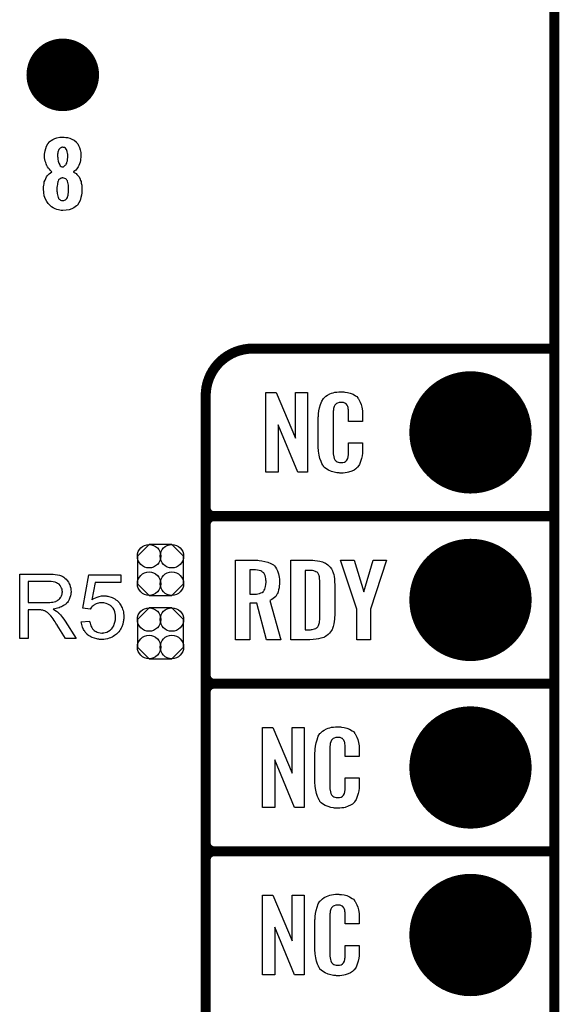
# Model space of a CAD drawing. Extents: x -0.07 to 0.95, y -0.15 to 2.1.
# Tile 11 of 17: x 0.63 to 0.95, y 0.36 to 0.95. Entities that reach past the tile are written whole.
import ezdxf

# ---------------------------------------------------------------- set-up
doc = ezdxf.new("R2010")
doc.units = 0
doc.layers.get('0').update_dxf_attribs({"linetype": 'CONTINUOUS'})
for name, color, linetype in [('gko', 6, 'CONTINUOUS'), ('gto', 2, 'CONTINUOUS'), ('gts', 1, 'CONTINUOUS')]:
    doc.layers.add(name, color=color, linetype=linetype)

# ---------------------------------------------------------------- blocks, each defined once
blk = doc.blocks.new('D34')
at = {"const_width": 0.003}
blk.add_lwpolyline([(-0.0015, 0, 1), (0.0015, 0, 1)], format="xyb", close=True, dxfattribs=at)
blk = doc.blocks.new('D88')
blk.add_lwpolyline([(-0.0068, -0.0152), (0.0068, -0.0152), (0.0138, -0.0082), (0.0138, 0.0082), (0.0068, 0.0152), (-0.0068, 0.0152), (-0.0138, 0.0082), (-0.0138, -0.0082)], close=True)
for centre in [(-0.0068, 0.0082), (0.0068, 0.0082), (-0.0068, -0.0082), (0.0068, -0.0082)]:
    blk.add_circle(centre, 0.007)
blk = doc.blocks.new('D50')
at = {"const_width": 0.0365}
blk.add_lwpolyline([(-0.01825, 0, 1), (0.01825, 0, 1)], format="xyb", close=True, dxfattribs=at)
blk = doc.blocks.new('D70')
at = {"const_width": 0.02165}
blk.add_lwpolyline([(-0.010825, 0, 1), (0.010825, 0, 1)], format="xyb", close=True, dxfattribs=at)

msp = doc.modelspace()

# ---------------------------------------------------------------- linework, layer by layer
at = {"layer": 'gko', "color": 6, "const_width": 0.006}
msp.add_lwpolyline([(0.95, -0.05), (0.95, 2.01)], dxfattribs=at)
at = {"layer": 'gto', "color": 2}
for points in [[(0.6576, 0.8762), (0.6585, 0.8761), (0.6596, 0.876), (0.6609, 0.8756), (0.6622, 0.8751), (0.6635, 0.8744), (0.6646, 0.8734), (0.6647, 0.8732), (0.6651, 0.8729), (0.6656, 0.8722), (0.6661, 0.8713), (0.6666, 0.8701), (0.6671, 0.8687), (0.6674, 0.8671), (0.6675, 0.8653), (0.6675, 0.8651), (0.6675, 0.8647), (0.6674, 0.8641), (0.6673, 0.8632), (0.6672, 0.8623), (0.667, 0.8613), (0.6667, 0.8602), (0.6663, 0.8593), (0.6662, 0.8592), (0.6661, 0.8589), (0.6658, 0.8585), (0.6655, 0.8579), (0.6651, 0.8573), (0.6645, 0.8566), (0.6639, 0.8561), (0.6631, 0.8555), (0.6632, 0.8554), (0.6636, 0.8552), (0.664, 0.855), (0.6646, 0.8545), (0.6651, 0.854), (0.6658, 0.8532), (0.6664, 0.8525), (0.6669, 0.8515), (0.667, 0.8514), (0.6671, 0.851), (0.6673, 0.8504), (0.6676, 0.8497), (0.6677, 0.8487), (0.668, 0.8476), (0.6681, 0.8463), (0.6681, 0.845), (0.6681, 0.8449), (0.6681, 0.8447), (0.6681, 0.8444), (0.6681, 0.844), (0.6681, 0.8435), (0.668, 0.8429), (0.6678, 0.8416), (0.6675, 0.8401), (0.667, 0.8385), (0.6663, 0.837), (0.6654, 0.8357), (0.6652, 0.8355), (0.6649, 0.8352), (0.6642, 0.8347), (0.6633, 0.8341), (0.6621, 0.8334), (0.6606, 0.8329), (0.6588, 0.8326), (0.6567, 0.8324), (0.6562, 0.8324), (0.6557, 0.8325), (0.6549, 0.8326), (0.6541, 0.8328), (0.6531, 0.8331), (0.6521, 0.8335), (0.651, 0.834), (0.6499, 0.8347), (0.6489, 0.8356), (0.6479, 0.8366), (0.6471, 0.8378), (0.6463, 0.8393), (0.6457, 0.8411), (0.6454, 0.8431), (0.6452, 0.8453), (0.6452, 0.8454), (0.6452, 0.8455), (0.6452, 0.8459), (0.6453, 0.8466), (0.6454, 0.8475), (0.6456, 0.8484), (0.6457, 0.8495), (0.6461, 0.8506), (0.6465, 0.8516), (0.6466, 0.8517), (0.6467, 0.852), (0.647, 0.8525), (0.6474, 0.8531), (0.648, 0.8537), (0.6486, 0.8543), (0.6493, 0.855), (0.6502, 0.8555), (0.6502, 0.8556), (0.6499, 0.8557), (0.6496, 0.8561), (0.6492, 0.8565), (0.6487, 0.8571), (0.6481, 0.8577), (0.6476, 0.8585), (0.6471, 0.8593), (0.647, 0.8594), (0.6469, 0.8597), (0.6467, 0.8602), (0.6465, 0.861), (0.6462, 0.8618), (0.646, 0.8628), (0.6459, 0.8639), (0.6458, 0.8651), (0.6458, 0.8652), (0.6458, 0.8654), (0.6458, 0.8656), (0.6459, 0.8661), (0.646, 0.867), (0.6462, 0.8681), (0.6465, 0.8695), (0.647, 0.8709), (0.6477, 0.8722), (0.6487, 0.8734), (0.6488, 0.8736), (0.6492, 0.8739), (0.6498, 0.8743), (0.6507, 0.8749), (0.6519, 0.8754), (0.6532, 0.8759), (0.6549, 0.8762), (0.6567, 0.8763), (0.6572, 0.8763), (0.6576, 0.8762)], [(0.6567, 0.8702), (0.6565, 0.8702), (0.6562, 0.8701), (0.6558, 0.8701), (0.6555, 0.8699), (0.6551, 0.8696), (0.6547, 0.8693), (0.6543, 0.8688), (0.6543, 0.8687), (0.6542, 0.8686), (0.6541, 0.8682), (0.654, 0.8679), (0.6538, 0.8673), (0.6537, 0.8667), (0.6536, 0.866), (0.6536, 0.8651), (0.6536, 0.8651), (0.6536, 0.8649), (0.6536, 0.8646), (0.6537, 0.8641), (0.6537, 0.8631), (0.654, 0.8619), (0.6543, 0.8606), (0.6549, 0.8596), (0.6552, 0.8591), (0.6557, 0.8588), (0.6562, 0.8586), (0.6567, 0.8586), (0.6569, 0.8586), (0.6572, 0.8586), (0.6576, 0.8589), (0.6582, 0.8594), (0.6585, 0.8597), (0.6588, 0.8601), (0.6591, 0.8607), (0.6592, 0.8613), (0.6595, 0.8621), (0.6596, 0.863), (0.6597, 0.864), (0.6597, 0.8651), (0.6597, 0.8652), (0.6597, 0.8656), (0.6597, 0.866), (0.6596, 0.8665), (0.6594, 0.8676), (0.6592, 0.8683), (0.659, 0.8688), (0.659, 0.8689), (0.6588, 0.8691), (0.6584, 0.8696), (0.6577, 0.87), (0.6572, 0.8701), (0.6567, 0.8702)], [(0.6567, 0.8519), (0.6564, 0.8519), (0.6561, 0.8518), (0.6556, 0.8517), (0.6552, 0.8514), (0.6547, 0.8511), (0.6542, 0.8507), (0.6539, 0.85), (0.6539, 0.8499), (0.6538, 0.8497), (0.6537, 0.8492), (0.6536, 0.8487), (0.6535, 0.848), (0.6533, 0.8471), (0.6532, 0.8462), (0.6532, 0.845), (0.6532, 0.8449), (0.6532, 0.8445), (0.6532, 0.844), (0.6533, 0.8433), (0.6534, 0.8426), (0.6535, 0.8418), (0.6537, 0.841), (0.6539, 0.8402), (0.6539, 0.8402), (0.6541, 0.84), (0.6542, 0.8397), (0.6546, 0.8393), (0.6549, 0.839), (0.6554, 0.8387), (0.656, 0.8385), (0.6567, 0.8384), (0.6571, 0.8384), (0.6574, 0.8385), (0.6578, 0.8387), (0.6583, 0.8388), (0.6587, 0.8392), (0.6591, 0.8397), (0.6595, 0.8402), (0.6595, 0.8403), (0.6596, 0.8406), (0.6597, 0.841), (0.6599, 0.8416), (0.66, 0.8422), (0.6601, 0.8431), (0.6602, 0.844), (0.6602, 0.845), (0.6602, 0.8452), (0.6602, 0.8455), (0.6602, 0.8461), (0.6601, 0.8468), (0.6601, 0.8476), (0.6599, 0.8484), (0.6597, 0.8492), (0.6595, 0.85), (0.6595, 0.8501), (0.6593, 0.8503), (0.6591, 0.8506), (0.6589, 0.851), (0.6585, 0.8513), (0.658, 0.8516), (0.6574, 0.8518), (0.6567, 0.8519)], [(0.8027, 0.6762), (0.797, 0.6762), (0.7853, 0.7046), (0.7853, 0.6762), (0.7779, 0.6762), (0.7779, 0.7238), (0.784, 0.7238), (0.7956, 0.6966), (0.7956, 0.7238), (0.8027, 0.7238), (0.8027, 0.6762)], [(0.8239, 0.7242), (0.8245, 0.7242), (0.8251, 0.7241), (0.8267, 0.7239), (0.8282, 0.7235), (0.8299, 0.7228), (0.8314, 0.7219), (0.8321, 0.7214), (0.8327, 0.7207), (0.8328, 0.7205), (0.8331, 0.7201), (0.8336, 0.7192), (0.8342, 0.7181), (0.8347, 0.7167), (0.8352, 0.715), (0.8356, 0.7129), (0.8356, 0.7106), (0.8356, 0.7066), (0.8273, 0.7066), (0.8273, 0.7107), (0.8273, 0.7108), (0.8273, 0.7111), (0.8273, 0.7116), (0.8273, 0.7121), (0.8272, 0.7134), (0.8271, 0.7141), (0.827, 0.7146), (0.827, 0.7147), (0.827, 0.7149), (0.8268, 0.7154), (0.8264, 0.7163), (0.8258, 0.717), (0.8257, 0.7172), (0.8255, 0.7173), (0.8251, 0.7175), (0.8247, 0.7177), (0.8242, 0.7178), (0.8235, 0.7179), (0.8224, 0.7179), (0.822, 0.7179), (0.8216, 0.7179), (0.8206, 0.7175), (0.8201, 0.7173), (0.8196, 0.7169), (0.8195, 0.7167), (0.8191, 0.7163), (0.8186, 0.7154), (0.8183, 0.7143), (0.8183, 0.7142), (0.8183, 0.7141), (0.8182, 0.7137), (0.8182, 0.7132), (0.8181, 0.7127), (0.8181, 0.7119), (0.818, 0.7111), (0.818, 0.7102), (0.818, 0.6895), (0.818, 0.6894), (0.818, 0.6889), (0.8181, 0.6882), (0.8181, 0.6873), (0.8184, 0.6854), (0.8186, 0.6845), (0.819, 0.6837), (0.8191, 0.6836), (0.8192, 0.6834), (0.8195, 0.6832), (0.8198, 0.6829), (0.8204, 0.6825), (0.821, 0.6822), (0.8219, 0.6821), (0.8228, 0.682), (0.8232, 0.682), (0.8235, 0.6821), (0.8239, 0.6821), (0.8249, 0.6823), (0.8254, 0.6826), (0.8257, 0.6829), (0.8258, 0.6829), (0.8259, 0.6831), (0.8263, 0.6835), (0.8268, 0.6844), (0.827, 0.6854), (0.827, 0.6855), (0.8271, 0.6857), (0.8271, 0.686), (0.8272, 0.6865), (0.8272, 0.687), (0.8273, 0.6878), (0.8273, 0.6886), (0.8273, 0.6895), (0.8273, 0.6938), (0.8356, 0.6938), (0.8356, 0.69), (0.8356, 0.6899), (0.8356, 0.6897), (0.8356, 0.6894), (0.8356, 0.6889), (0.8356, 0.6883), (0.8355, 0.6876), (0.8353, 0.6861), (0.8349, 0.6844), (0.8344, 0.6826), (0.8337, 0.6809), (0.8328, 0.6794), (0.8327, 0.6792), (0.8322, 0.6788), (0.8315, 0.6782), (0.8305, 0.6775), (0.8291, 0.6769), (0.8273, 0.6762), (0.8264, 0.676), (0.8253, 0.6759), (0.8241, 0.6757), (0.822, 0.6757), (0.8216, 0.6758), (0.8209, 0.6758), (0.8203, 0.6759), (0.8187, 0.6762), (0.817, 0.6767), (0.8152, 0.6774), (0.8136, 0.6784), (0.8129, 0.679), (0.8122, 0.6797), (0.8122, 0.6798), (0.8122, 0.6799), (0.812, 0.6802), (0.8118, 0.6805), (0.8113, 0.6814), (0.8108, 0.6827), (0.8101, 0.6844), (0.8097, 0.6864), (0.8093, 0.6887), (0.8092, 0.6914), (0.8092, 0.7083), (0.8092, 0.7084), (0.8092, 0.7087), (0.8092, 0.7091), (0.8093, 0.7096), (0.8093, 0.7103), (0.8094, 0.711), (0.8096, 0.7128), (0.8099, 0.7147), (0.8105, 0.7167), (0.8112, 0.7186), (0.8122, 0.7203), (0.8122, 0.7204), (0.8124, 0.7204), (0.8128, 0.7209), (0.8136, 0.7216), (0.8147, 0.7223), (0.8161, 0.723), (0.8171, 0.7234), (0.818, 0.7237), (0.819, 0.724), (0.8202, 0.7241), (0.8214, 0.7243), (0.8234, 0.7243), (0.8239, 0.7242)], [(0.7731, 0.6237), (0.7738, 0.6236), (0.7755, 0.6234), (0.7772, 0.623), (0.7791, 0.6226), (0.7808, 0.6218), (0.7824, 0.6209), (0.7826, 0.6208), (0.783, 0.6203), (0.7836, 0.6196), (0.7843, 0.6186), (0.7849, 0.6173), (0.7855, 0.6155), (0.7859, 0.6135), (0.7861, 0.6124), (0.7861, 0.6111), (0.7861, 0.611), (0.7861, 0.6109), (0.7861, 0.6104), (0.786, 0.6095), (0.7859, 0.6085), (0.7858, 0.6073), (0.7855, 0.6061), (0.7853, 0.6048), (0.7848, 0.6037), (0.7847, 0.6036), (0.7845, 0.6032), (0.7843, 0.6028), (0.7838, 0.6021), (0.7831, 0.6015), (0.7823, 0.6008), (0.7814, 0.6002), (0.7803, 0.5996), (0.7869, 0.5762), (0.7782, 0.5762), (0.7725, 0.598), (0.7684, 0.598), (0.7684, 0.5762), (0.7597, 0.5762), (0.7597, 0.6238), (0.7724, 0.6238), (0.7731, 0.6237)], [(0.8059, 0.6237), (0.8072, 0.6236), (0.8087, 0.6234), (0.8102, 0.6231), (0.8116, 0.6228), (0.8129, 0.6222), (0.8131, 0.6221), (0.8135, 0.6219), (0.814, 0.6216), (0.8148, 0.621), (0.8155, 0.6203), (0.8163, 0.6195), (0.8171, 0.6185), (0.8176, 0.6174), (0.8177, 0.6172), (0.8178, 0.6168), (0.8181, 0.6161), (0.8184, 0.6152), (0.8186, 0.614), (0.8188, 0.6125), (0.8189, 0.6108), (0.819, 0.609), (0.819, 0.5917), (0.819, 0.5916), (0.819, 0.5914), (0.819, 0.5911), (0.819, 0.5907), (0.8189, 0.5897), (0.8188, 0.5885), (0.8187, 0.5871), (0.8185, 0.5857), (0.8181, 0.5842), (0.8176, 0.5829), (0.8176, 0.5827), (0.8174, 0.5823), (0.817, 0.5818), (0.8165, 0.581), (0.8159, 0.5802), (0.8151, 0.5794), (0.8141, 0.5786), (0.813, 0.5779), (0.8128, 0.5778), (0.8125, 0.5776), (0.8117, 0.5773), (0.8107, 0.5771), (0.8094, 0.5768), (0.8079, 0.5765), (0.8062, 0.5763), (0.8042, 0.5762), (0.7927, 0.5762), (0.7927, 0.6238), (0.8049, 0.6238), (0.8059, 0.6237)], [(0.8404, 0.5944), (0.8404, 0.5762), (0.8321, 0.5762), (0.8321, 0.5944), (0.8225, 0.6238), (0.8305, 0.6238), (0.8364, 0.6049), (0.842, 0.6238), (0.8498, 0.6238), (0.8404, 0.5944)], [(0.7717, 0.6179), (0.7684, 0.6179), (0.7684, 0.6034), (0.7718, 0.6034), (0.7724, 0.6035), (0.7732, 0.6036), (0.7741, 0.6038), (0.7749, 0.6042), (0.7757, 0.6045), (0.7764, 0.6051), (0.7765, 0.6052), (0.7767, 0.6055), (0.7769, 0.6058), (0.7772, 0.6064), (0.7775, 0.6072), (0.7777, 0.6081), (0.7779, 0.6092), (0.778, 0.6106), (0.778, 0.6108), (0.778, 0.6113), (0.7779, 0.6119), (0.7778, 0.6128), (0.7776, 0.6136), (0.7774, 0.6145), (0.777, 0.6154), (0.7766, 0.6161), (0.7765, 0.6162), (0.7763, 0.6164), (0.7759, 0.6166), (0.7755, 0.617), (0.7748, 0.6173), (0.7739, 0.6176), (0.7729, 0.6178), (0.7717, 0.6179)], [(0.805, 0.6176), (0.8014, 0.6176), (0.8014, 0.5822), (0.8045, 0.5822), (0.8051, 0.5823), (0.8056, 0.5823), (0.807, 0.5827), (0.8077, 0.5829), (0.8082, 0.5833), (0.8083, 0.5833), (0.8084, 0.5834), (0.8089, 0.584), (0.8094, 0.5848), (0.8096, 0.5854), (0.8098, 0.586), (0.8098, 0.5861), (0.8099, 0.5864), (0.8099, 0.5868), (0.81, 0.5873), (0.8101, 0.5881), (0.8101, 0.589), (0.8102, 0.5901), (0.8102, 0.5913), (0.8102, 0.6095), (0.8102, 0.6097), (0.8102, 0.6101), (0.8102, 0.6106), (0.8102, 0.6113), (0.81, 0.6129), (0.8099, 0.6137), (0.8098, 0.6143), (0.8098, 0.6144), (0.8097, 0.6146), (0.8096, 0.6149), (0.8094, 0.6153), (0.8089, 0.6161), (0.8085, 0.6165), (0.808, 0.6167), (0.8079, 0.6167), (0.8077, 0.6168), (0.8075, 0.617), (0.807, 0.6172), (0.8065, 0.6173), (0.8058, 0.6175), (0.805, 0.6176)], [(0.6493, 0.6154), (0.6498, 0.6154), (0.6509, 0.6153), (0.6521, 0.6151), (0.6535, 0.615), (0.6547, 0.6147), (0.6553, 0.6145), (0.6558, 0.6144), (0.6559, 0.6144), (0.6559, 0.6143), (0.6563, 0.6141), (0.6568, 0.6139), (0.6574, 0.6135), (0.658, 0.613), (0.6587, 0.6124), (0.6594, 0.6116), (0.6601, 0.6107), (0.6601, 0.6106), (0.6601, 0.6106), (0.6604, 0.6102), (0.6606, 0.6097), (0.6609, 0.609), (0.6612, 0.6081), (0.6615, 0.6071), (0.6616, 0.6061), (0.6617, 0.6049), (0.6617, 0.6049), (0.6617, 0.6047), (0.6617, 0.6045), (0.6616, 0.6043), (0.6616, 0.6039), (0.6616, 0.6035), (0.6614, 0.6025), (0.661, 0.6014), (0.6606, 0.6003), (0.6599, 0.5991), (0.6595, 0.5985), (0.659, 0.598), (0.659, 0.5979), (0.6589, 0.5979), (0.6587, 0.5977), (0.6585, 0.5975), (0.6582, 0.5973), (0.6579, 0.5971), (0.6575, 0.5968), (0.657, 0.5965), (0.6565, 0.5962), (0.6559, 0.5959), (0.6552, 0.5956), (0.6545, 0.5953), (0.6536, 0.5951), (0.6528, 0.5948), (0.6519, 0.5946), (0.6509, 0.5945), (0.651, 0.5944), (0.6512, 0.5943), (0.6515, 0.5941), (0.652, 0.5939), (0.653, 0.5933), (0.6535, 0.5929), (0.6539, 0.5925), (0.654, 0.5924), (0.6543, 0.5922), (0.6548, 0.5917), (0.6553, 0.5912), (0.6559, 0.5904), (0.6566, 0.5895), (0.6574, 0.5885), (0.6581, 0.5874), (0.6647, 0.577), (0.6584, 0.577), (0.6534, 0.585), (0.6534, 0.585), (0.6533, 0.5852), (0.6531, 0.5853), (0.653, 0.5855), (0.6526, 0.5862), (0.6521, 0.5869), (0.6515, 0.5878), (0.6509, 0.5887), (0.6503, 0.5895), (0.6497, 0.5903), (0.6496, 0.5903), (0.6495, 0.5905), (0.6492, 0.5909), (0.6488, 0.5913), (0.648, 0.5921), (0.6475, 0.5925), (0.6471, 0.5928), (0.647, 0.5929), (0.6469, 0.5929), (0.6467, 0.593), (0.6464, 0.5932), (0.646, 0.5934), (0.6457, 0.5935), (0.6448, 0.5938), (0.6447, 0.5938), (0.6446, 0.5939), (0.6444, 0.5939), (0.6441, 0.5939), (0.6437, 0.594), (0.6433, 0.594), (0.6427, 0.594), (0.6361, 0.594), (0.6361, 0.577), (0.631, 0.577), (0.631, 0.6154), (0.6488, 0.6154), (0.6493, 0.6154)], [(0.6914, 0.6104), (0.676, 0.6104), (0.674, 0.6), (0.674, 0.6001), (0.6741, 0.6001), (0.6743, 0.6003), (0.6746, 0.6004), (0.6749, 0.6006), (0.6753, 0.6008), (0.6762, 0.6013), (0.6773, 0.6017), (0.6785, 0.6021), (0.6798, 0.6024), (0.6805, 0.6025), (0.6817, 0.6025), (0.6821, 0.6024), (0.6825, 0.6024), (0.683, 0.6023), (0.6836, 0.6022), (0.6842, 0.602), (0.6855, 0.6016), (0.6862, 0.6014), (0.6869, 0.601), (0.6877, 0.6006), (0.6884, 0.6001), (0.6891, 0.5996), (0.6897, 0.599), (0.6898, 0.5989), (0.6899, 0.5988), (0.6901, 0.5986), (0.6903, 0.5984), (0.6906, 0.598), (0.6908, 0.5976), (0.6912, 0.5971), (0.6915, 0.5965), (0.6918, 0.5959), (0.6921, 0.5953), (0.6924, 0.5945), (0.6927, 0.5937), (0.6929, 0.5929), (0.693, 0.5919), (0.6932, 0.591), (0.6932, 0.59), (0.6932, 0.5899), (0.6932, 0.5898), (0.6932, 0.5895), (0.6932, 0.5891), (0.6931, 0.5887), (0.693, 0.5882), (0.6929, 0.5875), (0.6928, 0.5869), (0.6925, 0.5855), (0.6919, 0.584), (0.6916, 0.5832), (0.6912, 0.5825), (0.6907, 0.5817), (0.6902, 0.581), (0.6901, 0.5809), (0.69, 0.5808), (0.6898, 0.5806), (0.6895, 0.5803), (0.6891, 0.5799), (0.6887, 0.5795), (0.6881, 0.5791), (0.6875, 0.5787), (0.6868, 0.5782), (0.6861, 0.5778), (0.6852, 0.5774), (0.6843, 0.5771), (0.6834, 0.5768), (0.6823, 0.5766), (0.6812, 0.5764), (0.6801, 0.5763), (0.6796, 0.5763), (0.6792, 0.5764), (0.6787, 0.5764), (0.6782, 0.5765), (0.6776, 0.5766), (0.677, 0.5767), (0.6756, 0.5771), (0.6742, 0.5776), (0.6735, 0.5779), (0.6728, 0.5783), (0.6721, 0.5787), (0.6715, 0.5792), (0.6714, 0.5793), (0.6713, 0.5793), (0.6712, 0.5796), (0.671, 0.5798), (0.6707, 0.5801), (0.6704, 0.5804), (0.6701, 0.5808), (0.6698, 0.5813), (0.6695, 0.5818), (0.6691, 0.5824), (0.6685, 0.5838), (0.668, 0.5853), (0.6679, 0.5862), (0.6677, 0.587), (0.6727, 0.5874), (0.6727, 0.5874), (0.6727, 0.5873), (0.6727, 0.5871), (0.6728, 0.5868), (0.673, 0.5862), (0.6732, 0.5854), (0.6735, 0.5845), (0.674, 0.5836), (0.6745, 0.5828), (0.6752, 0.582), (0.6753, 0.5819), (0.6755, 0.5817), (0.676, 0.5814), (0.6766, 0.5811), (0.6772, 0.5808), (0.6781, 0.5805), (0.679, 0.5803), (0.6801, 0.5802), (0.6804, 0.5802), (0.6806, 0.5803), (0.6813, 0.5803), (0.6821, 0.5806), (0.683, 0.5808), (0.6839, 0.5813), (0.6849, 0.5819), (0.6854, 0.5823), (0.6858, 0.5828), (0.6859, 0.5828), (0.6859, 0.5829), (0.6861, 0.583), (0.6862, 0.5832), (0.6866, 0.5838), (0.6871, 0.5846), (0.6874, 0.5855), (0.6878, 0.5867), (0.6881, 0.5881), (0.6882, 0.5888), (0.6882, 0.5896), (0.6882, 0.5897), (0.6882, 0.5898), (0.6882, 0.59), (0.6882, 0.5903), (0.6882, 0.5906), (0.6881, 0.591), (0.6879, 0.5919), (0.6877, 0.5929), (0.6873, 0.594), (0.6867, 0.595), (0.6859, 0.5959), (0.6859, 0.596), (0.6858, 0.596), (0.6856, 0.5963), (0.6851, 0.5967), (0.6844, 0.5971), (0.6835, 0.5975), (0.6825, 0.5979), (0.6813, 0.5982), (0.6807, 0.5983), (0.6796, 0.5983), (0.6792, 0.5983), (0.6786, 0.5982), (0.678, 0.598), (0.6773, 0.5979), (0.6766, 0.5976), (0.6758, 0.5973), (0.6758, 0.5972), (0.6756, 0.5971), (0.6752, 0.5968), (0.6748, 0.5965), (0.6743, 0.5961), (0.6739, 0.5956), (0.6734, 0.5951), (0.673, 0.5945), (0.6686, 0.5951), (0.6723, 0.6149), (0.6914, 0.6149), (0.6914, 0.6104)], [(0.6482, 0.6111), (0.6361, 0.6111), (0.6361, 0.5984), (0.6475, 0.5984), (0.6482, 0.5985), (0.649, 0.5985), (0.6499, 0.5986), (0.6508, 0.5987), (0.6516, 0.5989), (0.6524, 0.5991), (0.6525, 0.5991), (0.6528, 0.5993), (0.6531, 0.5994), (0.6535, 0.5996), (0.654, 0.6), (0.6545, 0.6004), (0.655, 0.6009), (0.6554, 0.6014), (0.6555, 0.6015), (0.6556, 0.6017), (0.6558, 0.602), (0.656, 0.6025), (0.6561, 0.603), (0.6563, 0.6035), (0.6564, 0.6042), (0.6565, 0.6049), (0.6565, 0.6049), (0.6565, 0.605), (0.6564, 0.6053), (0.6564, 0.6058), (0.6563, 0.6065), (0.656, 0.6071), (0.6556, 0.6079), (0.6551, 0.6086), (0.6545, 0.6094), (0.6544, 0.6094), (0.6541, 0.6096), (0.6536, 0.6099), (0.6529, 0.6102), (0.6521, 0.6106), (0.651, 0.6109), (0.6497, 0.6111), (0.6482, 0.6111)], [(0.8007, 0.4762), (0.795, 0.4762), (0.7833, 0.5046), (0.7833, 0.4762), (0.7759, 0.4762), (0.7759, 0.5238), (0.782, 0.5238), (0.7936, 0.4966), (0.7936, 0.5238), (0.8007, 0.5238), (0.8007, 0.4762)], [(0.8219, 0.5242), (0.8225, 0.5242), (0.8231, 0.5241), (0.8247, 0.5239), (0.8262, 0.5235), (0.8279, 0.5228), (0.8294, 0.5219), (0.8301, 0.5214), (0.8307, 0.5207), (0.8308, 0.5205), (0.8311, 0.5201), (0.8316, 0.5192), (0.8322, 0.5181), (0.8327, 0.5167), (0.8332, 0.515), (0.8336, 0.5129), (0.8336, 0.5106), (0.8336, 0.5066), (0.8253, 0.5066), (0.8253, 0.5107), (0.8253, 0.5108), (0.8253, 0.5111), (0.8253, 0.5116), (0.8253, 0.5121), (0.8252, 0.5134), (0.8251, 0.5141), (0.825, 0.5146), (0.825, 0.5147), (0.825, 0.5149), (0.8248, 0.5154), (0.8244, 0.5163), (0.8238, 0.517), (0.8237, 0.5172), (0.8235, 0.5173), (0.8231, 0.5175), (0.8227, 0.5177), (0.8222, 0.5178), (0.8215, 0.5179), (0.8204, 0.5179), (0.82, 0.5179), (0.8196, 0.5179), (0.8186, 0.5175), (0.8181, 0.5173), (0.8176, 0.5169), (0.8175, 0.5167), (0.8171, 0.5163), (0.8166, 0.5154), (0.8163, 0.5143), (0.8163, 0.5142), (0.8163, 0.5141), (0.8162, 0.5137), (0.8162, 0.5132), (0.8161, 0.5127), (0.8161, 0.5119), (0.816, 0.5111), (0.816, 0.5102), (0.816, 0.4895), (0.816, 0.4894), (0.816, 0.4889), (0.8161, 0.4882), (0.8161, 0.4873), (0.8164, 0.4854), (0.8166, 0.4845), (0.817, 0.4837), (0.8171, 0.4836), (0.8172, 0.4834), (0.8175, 0.4832), (0.8178, 0.4829), (0.8184, 0.4825), (0.819, 0.4822), (0.8199, 0.4821), (0.8208, 0.482), (0.8212, 0.482), (0.8215, 0.4821), (0.8219, 0.4821), (0.8229, 0.4823), (0.8234, 0.4826), (0.8238, 0.4829), (0.8238, 0.4829), (0.8239, 0.4831), (0.8243, 0.4835), (0.8248, 0.4844), (0.825, 0.4854), (0.825, 0.4855), (0.8251, 0.4857), (0.8251, 0.486), (0.8252, 0.4865), (0.8252, 0.487), (0.8253, 0.4878), (0.8253, 0.4886), (0.8253, 0.4895), (0.8253, 0.4938), (0.8336, 0.4938), (0.8336, 0.49), (0.8336, 0.4899), (0.8336, 0.4897), (0.8336, 0.4894), (0.8336, 0.4889), (0.8336, 0.4883), (0.8335, 0.4876), (0.8333, 0.4861), (0.8329, 0.4844), (0.8324, 0.4826), (0.8317, 0.4809), (0.8308, 0.4794), (0.8307, 0.4792), (0.8302, 0.4788), (0.8295, 0.4782), (0.8285, 0.4775), (0.8271, 0.4769), (0.8253, 0.4762), (0.8244, 0.476), (0.8233, 0.4759), (0.8221, 0.4757), (0.82, 0.4757), (0.8196, 0.4758), (0.8189, 0.4758), (0.8183, 0.4759), (0.8167, 0.4762), (0.815, 0.4767), (0.8132, 0.4774), (0.8116, 0.4784), (0.8109, 0.479), (0.8102, 0.4797), (0.8102, 0.4798), (0.8102, 0.4799), (0.81, 0.4802), (0.8098, 0.4805), (0.8093, 0.4814), (0.8088, 0.4827), (0.8081, 0.4844), (0.8077, 0.4864), (0.8073, 0.4887), (0.8072, 0.4914), (0.8072, 0.5083), (0.8072, 0.5084), (0.8072, 0.5087), (0.8072, 0.5091), (0.8073, 0.5096), (0.8073, 0.5103), (0.8074, 0.511), (0.8076, 0.5128), (0.8079, 0.5147), (0.8085, 0.5166), (0.8092, 0.5186), (0.8102, 0.5203), (0.8102, 0.5203), (0.8104, 0.5204), (0.8108, 0.5209), (0.8116, 0.5216), (0.8127, 0.5223), (0.8141, 0.523), (0.8151, 0.5234), (0.816, 0.5237), (0.817, 0.524), (0.8182, 0.5241), (0.8194, 0.5243), (0.8214, 0.5243), (0.8219, 0.5242)], [(0.8007, 0.3762), (0.795, 0.3762), (0.7833, 0.4046), (0.7833, 0.3762), (0.7759, 0.3762), (0.7759, 0.4238), (0.782, 0.4238), (0.7936, 0.3966), (0.7936, 0.4238), (0.8007, 0.4238), (0.8007, 0.3762)], [(0.8219, 0.4242), (0.8225, 0.4242), (0.8231, 0.4241), (0.8247, 0.4239), (0.8262, 0.4235), (0.8279, 0.4228), (0.8294, 0.4219), (0.8301, 0.4214), (0.8307, 0.4207), (0.8308, 0.4205), (0.8311, 0.4201), (0.8316, 0.4192), (0.8322, 0.4181), (0.8327, 0.4167), (0.8332, 0.415), (0.8336, 0.4129), (0.8336, 0.4106), (0.8336, 0.4066), (0.8253, 0.4066), (0.8253, 0.4107), (0.8253, 0.4108), (0.8253, 0.4111), (0.8253, 0.4116), (0.8253, 0.4121), (0.8252, 0.4134), (0.8251, 0.4141), (0.825, 0.4146), (0.825, 0.4147), (0.825, 0.4149), (0.8248, 0.4154), (0.8244, 0.4163), (0.8238, 0.417), (0.8237, 0.4172), (0.8235, 0.4173), (0.8231, 0.4175), (0.8227, 0.4177), (0.8222, 0.4178), (0.8215, 0.4179), (0.8204, 0.4179), (0.82, 0.4179), (0.8196, 0.4179), (0.8186, 0.4175), (0.8181, 0.4173), (0.8176, 0.4169), (0.8175, 0.4167), (0.8171, 0.4163), (0.8166, 0.4154), (0.8163, 0.4143), (0.8163, 0.4142), (0.8163, 0.4141), (0.8162, 0.4137), (0.8162, 0.4132), (0.8161, 0.4127), (0.8161, 0.4119), (0.816, 0.4111), (0.816, 0.4102), (0.816, 0.3895), (0.816, 0.3894), (0.816, 0.3889), (0.8161, 0.3882), (0.8161, 0.3873), (0.8164, 0.3854), (0.8166, 0.3845), (0.817, 0.3837), (0.8171, 0.3836), (0.8172, 0.3834), (0.8175, 0.3832), (0.8178, 0.3829), (0.8184, 0.3825), (0.819, 0.3822), (0.8199, 0.3821), (0.8208, 0.382), (0.8212, 0.382), (0.8215, 0.3821), (0.8219, 0.3821), (0.8229, 0.3823), (0.8234, 0.3826), (0.8238, 0.3829), (0.8238, 0.3829), (0.8239, 0.3831), (0.8243, 0.3835), (0.8248, 0.3844), (0.825, 0.3854), (0.825, 0.3855), (0.8251, 0.3857), (0.8251, 0.386), (0.8252, 0.3865), (0.8252, 0.387), (0.8253, 0.3878), (0.8253, 0.3886), (0.8253, 0.3895), (0.8253, 0.3938), (0.8336, 0.3938), (0.8336, 0.39), (0.8336, 0.3899), (0.8336, 0.3897), (0.8336, 0.3894), (0.8336, 0.3889), (0.8336, 0.3883), (0.8335, 0.3876), (0.8333, 0.3861), (0.8329, 0.3844), (0.8324, 0.3826), (0.8317, 0.3809), (0.8308, 0.3794), (0.8307, 0.3792), (0.8302, 0.3788), (0.8295, 0.3782), (0.8285, 0.3775), (0.8271, 0.3769), (0.8253, 0.3762), (0.8244, 0.376), (0.8233, 0.3759), (0.8221, 0.3757), (0.82, 0.3757), (0.8196, 0.3758), (0.8189, 0.3758), (0.8183, 0.3759), (0.8167, 0.3762), (0.815, 0.3767), (0.8132, 0.3774), (0.8116, 0.3784), (0.8109, 0.379), (0.8102, 0.3797), (0.8102, 0.3798), (0.8102, 0.3799), (0.81, 0.3802), (0.8098, 0.3805), (0.8093, 0.3814), (0.8088, 0.3827), (0.8081, 0.3844), (0.8077, 0.3864), (0.8073, 0.3887), (0.8072, 0.3914), (0.8072, 0.4083), (0.8072, 0.4084), (0.8072, 0.4087), (0.8072, 0.4091), (0.8073, 0.4096), (0.8073, 0.4103), (0.8074, 0.411), (0.8076, 0.4128), (0.8079, 0.4147), (0.8085, 0.4166), (0.8092, 0.4186), (0.8102, 0.4203), (0.8102, 0.4203), (0.8104, 0.4204), (0.8108, 0.4209), (0.8116, 0.4216), (0.8127, 0.4223), (0.8141, 0.423), (0.8151, 0.4234), (0.816, 0.4237), (0.817, 0.424), (0.8182, 0.4241), (0.8194, 0.4243), (0.8214, 0.4243), (0.8219, 0.4242)]]:
    msp.add_lwpolyline(points, dxfattribs=at)
at = {"layer": 'gto', "color": 2, "const_width": 0.006}
for points in [[(0.77, 0.75, 0.414214), (0.742, 0.722)], [(0.742, 0.655, 0.414214), (0.747, 0.65)], [(0.747, 0.65, 0.414214), (0.742, 0.645)], [(0.747, 0.65, 0.414214), (0.742, 0.645)], [(0.742, 0.555, 0.414214), (0.747, 0.55)], [(0.747, 0.55, 0.414214), (0.742, 0.545)], [(0.747, 0.55, 0.414214), (0.742, 0.545)], [(0.742, 0.455, 0.414214), (0.747, 0.45)], [(0.747, 0.45, 0.414214), (0.742, 0.445)], [(0.747, 0.45, 0.414214), (0.742, 0.445)]]:
    msp.add_lwpolyline(points, format="xyb", dxfattribs=at)
for points in [[(0.77, 0.75), (0.77, 0.75)], [(0.77, 0.75), (0.77, 0.75)], [(0.77, 0.75), (0.95, 0.75)], [(0.742, -0.022), (0.742, 0.722)], [(0.742, 0.655), (0.742, 0.655)], [(0.742, 0.655), (0.742, 0.655)], [(0.747, 0.65), (0.747, 0.65)], [(0.747, 0.65), (0.747, 0.65)], [(0.747, 0.65), (0.747, 0.65)], [(0.747, 0.65), (0.747, 0.65)], [(0.747, 0.65), (0.95, 0.65)], [(0.747, 0.65), (0.95, 0.65)], [(0.742, 0.555), (0.742, 0.645)], [(0.742, 0.555), (0.742, 0.555)], [(0.742, 0.555), (0.742, 0.555)], [(0.747, 0.55), (0.747, 0.55)], [(0.747, 0.55), (0.747, 0.55)], [(0.747, 0.55), (0.747, 0.55)], [(0.747, 0.55), (0.747, 0.55)], [(0.747, 0.55), (0.95, 0.55)], [(0.747, 0.55), (0.95, 0.55)], [(0.742, 0.455), (0.742, 0.545)], [(0.742, 0.455), (0.742, 0.455)], [(0.742, 0.455), (0.742, 0.455)], [(0.747, 0.45), (0.747, 0.45)], [(0.747, 0.45), (0.747, 0.45)], [(0.747, 0.45), (0.747, 0.45)], [(0.747, 0.45), (0.747, 0.45)], [(0.747, 0.45), (0.95, 0.45)], [(0.747, 0.45), (0.95, 0.45)], [(0.742, 0.355), (0.742, 0.445)]]:
    msp.add_lwpolyline(points, dxfattribs=at)

# ---------------------------------------------------------------- block references
at = {"layer": 'gto'}
for p in [(0.77, 0.75), (0.77, 0.75), (0.77, 0.75), (0.77, 0.75), (0.95, 0.75), (0.742, 0.722), (0.742, 0.722), (0.742, 0.655), (0.742, 0.655), (0.742, 0.655), (0.747, 0.65), (0.747, 0.65), (0.747, 0.65), (0.747, 0.65), (0.747, 0.65), (0.747, 0.65), (0.747, 0.65), (0.747, 0.65), (0.747, 0.65), (0.95, 0.65), (0.95, 0.65), (0.742, 0.645), (0.742, 0.645), (0.742, 0.645), (0.742, 0.555), (0.742, 0.555), (0.742, 0.555), (0.742, 0.555), (0.747, 0.55), (0.747, 0.55), (0.747, 0.55), (0.747, 0.55), (0.747, 0.55), (0.747, 0.55), (0.747, 0.55), (0.747, 0.55), (0.747, 0.55), (0.95, 0.55), (0.95, 0.55), (0.742, 0.545), (0.742, 0.545), (0.742, 0.545), (0.742, 0.455), (0.742, 0.455), (0.742, 0.455), (0.742, 0.455), (0.747, 0.45), (0.747, 0.45), (0.747, 0.45), (0.747, 0.45), (0.747, 0.45), (0.747, 0.45), (0.747, 0.45), (0.747, 0.45), (0.747, 0.45), (0.95, 0.45), (0.95, 0.45), (0.742, 0.445), (0.742, 0.445), (0.742, 0.445)]:
    msp.add_blockref('D34', p, dxfattribs=at)
at = {"layer": 'gts'}
for name, p in [('D70', (0.6567, 0.9134)), ('D50', (0.9, 0.7)), ('D50', (0.9, 0.6)), ('D88', (0.715, 0.6179)), ('D88', (0.715, 0.5801)), ('D50', (0.9, 0.5)), ('D50', (0.9, 0.4))]:
    msp.add_blockref(name, p, dxfattribs=at)

doc.saveas('drawing.dxf')
